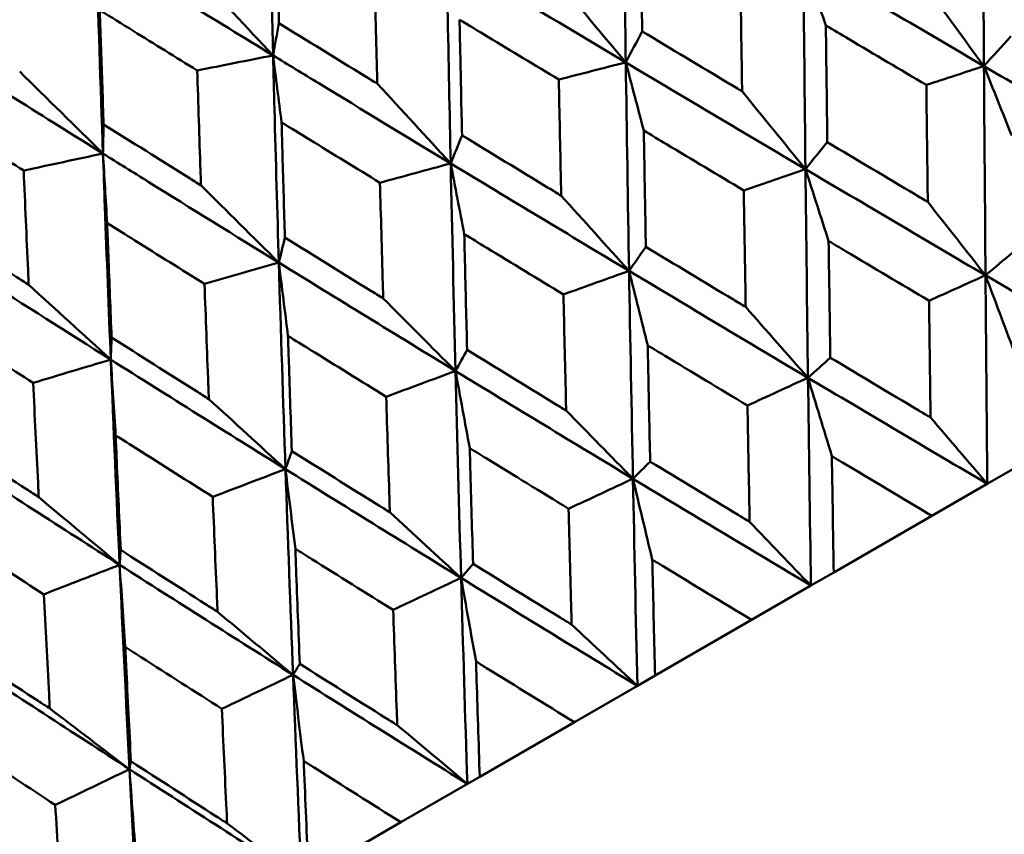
# Model space of a CAD drawing. Header units: millimetres. Extents: x 626 to 2725, y 57 to 2097.
# Tile 74 of 133: x 966.96 to 972.74, y 128.42 to 133.2. Entities that reach past the tile are written whole.
import ezdxf

# ---------------------------------------------------------------- set-up
doc = ezdxf.new("R2010")
doc.units = ezdxf.units.MM
doc.header["$LTSCALE"] = 10
doc.layers.add('Widoczne (ISO)', color=7, linetype='Continuous', lineweight=50)

msp = doc.modelspace()

# ---------------------------------------------------------------- linework, layer by layer
at = {"layer": 'Widoczne (ISO)'}
for p, q in [((972.8051, 130.5681), (972.6414, 130.4735)), ((972.6414, 130.4735), (972.316, 130.2857)), ((971.7399, 129.9531), (972.316, 130.2857)), ((969.5521, 129.9212), (969.6224, 130.0037)), ((971.7399, 129.9531), (971.606, 129.8758)), ((971.606, 129.8758), (971.2576, 129.6746)), ((970.6908, 129.3474), (971.2576, 129.6746)), ((970.6908, 129.3474), (970.5872, 129.2876)), ((970.5872, 129.2876), (970.2172, 129.0739)), ((969.6618, 128.7533), (970.2172, 129.0739)), ((969.6618, 128.7533), (969.5891, 128.7113)), ((969.5891, 128.7113), (969.1988, 128.486)), ((968.6571, 128.1732), (969.1988, 128.486))]:
    msp.add_line(p, q, dxfattribs=at)
msp.add_circle((990.3219, 107.1577), 50, dxfattribs=at)
msp.add_arc((990.0558, 107.6188), 22.5, 160.21496, 79.78504, dxfattribs=at)
for points in [[(968.4482, 132.99), (968.4378, 133.3961), (968.4282, 133.8027), (968.4195, 134.2098)], [(972.6216, 132.9273), (972.6188, 133.3376), (972.6162, 133.748), (972.6138, 134.1585)], [(967.4499, 132.4136), (967.4356, 132.8175), (967.4224, 133.222), (967.4102, 133.6271)], [(968.4482, 132.99), (968.1015, 133.2019), (967.7554, 133.4143), (967.4102, 133.6271)], [(971.5738, 132.3223), (971.5692, 132.7315), (971.565, 133.1411), (971.5611, 133.5507)], [(972.6216, 132.9273), (972.2677, 133.1348), (971.9142, 133.3427), (971.5611, 133.5507)], [(971.6936, 133.1656), (971.6493, 133.2942), (971.6052, 133.4225), (971.5611, 133.5507)], [(967.9848, 133.4861), (968.1394, 133.3202), (968.2939, 133.1548), (968.4482, 132.99)], [(970.1143, 133.4327), (970.2493, 133.271), (970.3842, 133.1097), (970.5189, 132.949)], [(972.2766, 133.3998), (972.3918, 133.2418), (972.5068, 133.0843), (972.6216, 132.9273)], [(968.4482, 132.99), (968.4598, 133.0529), (968.4713, 133.1159), (968.4829, 133.1788)], [(970.5189, 132.949), (970.551, 133.0097), (970.5832, 133.0704), (970.6153, 133.1311)], [(972.6216, 132.9273), (972.6741, 132.9856), (972.7266, 133.044), (972.7791, 133.1023)], [(967.4499, 132.4136), (967.1068, 132.6276), (966.7647, 132.8423), (966.4235, 133.0575)], [(968.4482, 132.99), (968.2999, 132.9606), (968.1515, 132.9312), (968.003, 132.9018)], [(968.4984, 132.5966), (968.4815, 132.7279), (968.4648, 132.859), (968.4482, 132.99)], [(970.5189, 132.949), (970.3879, 132.9155), (970.2568, 132.882), (970.1258, 132.8485)], [(970.5384, 131.7245), (970.5313, 132.1323), (970.5249, 132.5406), (970.5189, 132.949)], [(971.5738, 132.3223), (971.2215, 132.5308), (970.8699, 132.7398), (970.5189, 132.949)], [(970.6247, 132.5485), (970.5893, 132.6822), (970.5541, 132.8157), (970.5189, 132.949)], [(966.961, 132.895), (967.124, 132.7339), (967.287, 132.5735), (967.4499, 132.4136)], [(972.6216, 132.9273), (972.5089, 132.8903), (972.3962, 132.8532), (972.2835, 132.8162)], [(972.6308, 131.6986), (972.6275, 132.1079), (972.6245, 132.5175), (972.6216, 132.9273)], [(972.7845, 132.5201), (972.7301, 132.6561), (972.6758, 132.7918), (972.6216, 132.9273)], [(973.6834, 132.3063), (973.3291, 132.513), (972.9752, 132.72), (972.6216, 132.9273)], [(969.0603, 132.8242), (969.2041, 132.6675), (969.3477, 132.5113), (969.4912, 132.3557)], [(971.2019, 132.7793), (971.326, 132.6265), (971.45, 132.4742), (971.5738, 132.3223)], [(967.4499, 132.4136), (967.4512, 132.4706), (967.4525, 132.5277), (967.4538, 132.5847)], [(969.4912, 132.3557), (969.5133, 132.4106), (969.5354, 132.4655), (969.5576, 132.5204)], [(971.5738, 132.3223), (971.6165, 132.375), (971.6593, 132.4278), (971.702, 132.4805)], [(967.4499, 132.4136), (967.2948, 132.3804), (967.1398, 132.3471), (966.9847, 132.3139)], [(967.4746, 132.0055), (967.4662, 132.1417), (967.458, 132.2777), (967.4499, 132.4136)], [(969.4912, 132.3557), (969.3528, 132.3179), (969.2143, 132.2801), (969.0759, 132.2423)], [(969.5195, 131.1363), (969.5094, 131.5423), (969.5, 131.9488), (969.4912, 132.3557)], [(970.5384, 131.7245), (970.1885, 131.9344), (969.8395, 132.1449), (969.4912, 132.3557)], [(969.5708, 131.9401), (969.5442, 132.0788), (969.5176, 132.2173), (969.4912, 132.3557)], [(971.5738, 132.3223), (971.4529, 132.2806), (971.3321, 132.2389), (971.2113, 132.1972)], [(971.5887, 131.097), (971.5833, 131.505), (971.5783, 131.9135), (971.5738, 132.3223)], [(971.7098, 131.8997), (971.6643, 132.0407), (971.6189, 132.1816), (971.5738, 132.3223)], [(972.6308, 131.6986), (972.278, 131.9061), (971.9256, 132.114), (971.5738, 132.3223)], [(968.0255, 132.2268), (968.1778, 132.075), (968.33, 131.9237), (968.4822, 131.7731)], [(970.14, 132.1662), (970.2729, 132.0185), (970.4057, 131.8713), (970.5384, 131.7245)], [(972.2918, 132.1295), (972.405, 131.9855), (972.518, 131.8418), (972.6308, 131.6986)], [(968.4822, 131.7731), (968.4941, 131.8221), (968.506, 131.8712), (968.518, 131.9202)], [(970.5384, 131.7245), (970.5712, 131.7715), (970.604, 131.8185), (970.6368, 131.8655)], [(972.6308, 131.6986), (972.6843, 131.7435), (972.7378, 131.7884), (972.7913, 131.8333)], [(968.4822, 131.7731), (968.3368, 131.7313), (968.1914, 131.6895), (968.046, 131.6477)], [(968.5213, 130.56), (968.5074, 130.9638), (968.4943, 131.3682), (968.4822, 131.7731)], [(969.5195, 131.1363), (969.1728, 131.348), (968.827, 131.5603), (968.4822, 131.7731)], [(968.536, 131.3426), (968.5179, 131.4862), (968.5, 131.6297), (968.4822, 131.7731)], [(970.5384, 131.7245), (970.4099, 131.6784), (970.2814, 131.6323), (970.153, 131.5862)], [(970.5611, 130.5037), (970.553, 130.9102), (970.5454, 131.3172), (970.5384, 131.7245)], [(970.6479, 131.2866), (970.6112, 131.4327), (970.5747, 131.5787), (970.5384, 131.7245)], [(971.5887, 131.097), (971.2379, 131.3056), (970.8878, 131.5148), (970.5384, 131.7245)], [(972.6308, 131.6986), (972.5202, 131.6488), (972.4097, 131.599), (972.2991, 131.5491)], [(973.6892, 131.0785), (973.336, 131.2847), (972.9832, 131.4915), (972.6308, 131.6986)], [(972.7974, 131.2537), (972.7417, 131.4022), (972.6862, 131.5506), (972.6308, 131.6986)], [(972.6414, 130.4735), (972.6376, 130.8815), (972.6341, 131.2899), (972.6308, 131.6986)], [(967.0138, 131.6427), (967.1745, 131.4957), (967.3351, 131.3493), (967.4957, 131.2035)], [(969.0952, 131.5629), (969.2367, 131.4202), (969.3782, 131.278), (969.5195, 131.1363)], [(971.223, 131.5124), (971.345, 131.3735), (971.4669, 131.235), (971.5887, 131.097)], [(967.4957, 131.2035), (967.4973, 131.2466), (967.4989, 131.2897), (967.5006, 131.3328)], [(969.5195, 131.1363), (969.5422, 131.1775), (969.5649, 131.2186), (969.5877, 131.2598)], [(971.5887, 131.097), (971.6323, 131.1362), (971.676, 131.1754), (971.7197, 131.2146)], [(967.4957, 131.2035), (967.3439, 131.158), (967.192, 131.1125), (967.0402, 131.067)], [(967.5476, 129.9978), (967.5292, 130.3991), (967.5119, 130.801), (967.4957, 131.2035)], [(968.5213, 130.56), (968.1783, 130.7738), (967.8364, 130.9884), (967.4957, 131.2035)], [(967.5243, 130.7585), (967.5146, 130.907), (967.505, 131.0553), (967.4957, 131.2035)], [(969.5195, 131.1363), (969.3839, 131.086), (969.2482, 131.0358), (969.1125, 130.9855)], [(969.5521, 129.9212), (969.5405, 130.3256), (969.5297, 130.7307), (969.5195, 131.1363)], [(969.603, 130.6833), (969.575, 130.8345), (969.5472, 130.9855), (969.5195, 131.1363)], [(970.5611, 130.5037), (970.2131, 130.714), (969.8659, 130.9248), (969.5195, 131.1363)], [(971.5887, 131.097), (971.4702, 131.0426), (971.3518, 130.9882), (971.2333, 130.9338)], [(972.6414, 130.4735), (972.2899, 130.6808), (971.939, 130.8886), (971.5887, 131.097)], [(971.7286, 130.6366), (971.6818, 130.7903), (971.6351, 130.9437), (971.5887, 131.097)], [(971.606, 129.8758), (971.5998, 130.2823), (971.5941, 130.6895), (971.5887, 131.097)], [(968.0714, 130.9719), (968.2214, 130.834), (968.3714, 130.6967), (968.5213, 130.56)], [(970.169, 130.9039), (970.2998, 130.7701), (970.4305, 130.6367), (970.5611, 130.5037)], [(972.3081, 130.8634), (972.4193, 130.733), (972.5304, 130.6031), (972.6414, 130.4735)], [(967.5476, 129.9978), (967.209, 130.2142), (966.8717, 130.4314), (966.5356, 130.6493)], [(968.5213, 130.56), (968.5338, 130.5952), (968.5462, 130.6305), (968.5587, 130.6657)], [(970.5611, 130.5037), (970.5947, 130.5371), (970.6283, 130.5705), (970.662, 130.6039)], [(968.5213, 130.56), (968.3789, 130.5058), (968.2366, 130.4517), (968.0942, 130.3975)], [(968.5657, 129.3517), (968.55, 129.7538), (968.5352, 130.1566), (968.5213, 130.56)], [(968.5792, 130.0922), (968.5597, 130.2483), (968.5404, 130.4042), (968.5213, 130.56)], [(969.5521, 129.9212), (969.2075, 130.1334), (968.8639, 130.3463), (968.5213, 130.56)], [(970.5611, 130.5037), (970.4352, 130.445), (970.3093, 130.3863), (970.1834, 130.3276)], [(971.606, 129.8758), (971.257, 130.0844), (970.9087, 130.2937), (970.5611, 130.5037)], [(970.6747, 130.0281), (970.6366, 130.1869), (970.5988, 130.3454), (970.5611, 130.5037)], [(970.5872, 129.2876), (970.578, 129.6924), (970.5692, 130.0978), (970.5611, 130.5037)], [(967.0728, 130.3953), (967.2311, 130.2623), (967.3894, 130.1298), (967.5476, 129.9978)], [(969.1342, 130.3065), (969.2736, 130.1776), (969.4129, 130.0491), (969.5521, 129.9212)], [(971.2462, 130.2503), (971.3663, 130.125), (971.4862, 130.0002), (971.606, 129.8758)], [(967.5476, 129.9978), (967.5497, 130.0271), (967.5518, 130.0563), (967.5539, 130.0856)], [(967.5476, 129.9978), (967.3991, 129.9401), (967.2505, 129.8824), (967.1019, 129.8246)], [(967.6058, 128.7974), (967.5853, 129.1968), (967.566, 129.597), (967.5476, 129.9978)], [(967.5806, 129.5157), (967.5694, 129.6766), (967.5584, 129.8373), (967.5476, 129.9978)], [(968.5657, 129.3517), (968.2252, 129.5662), (967.8858, 129.7816), (967.5476, 129.9978)], [(969.5521, 129.9212), (969.4193, 129.8584), (969.2864, 129.7957), (969.1535, 129.733)], [(970.5872, 129.2876), (970.2413, 129.498), (969.8962, 129.7092), (969.5521, 129.9212)], [(969.6398, 129.4307), (969.6104, 129.5944), (969.5812, 129.7579), (969.5521, 129.9212)], [(969.5891, 128.7113), (969.576, 129.1139), (969.5637, 129.5172), (969.5521, 129.9212)], [(968.1225, 129.7224), (968.2703, 129.5983), (968.418, 129.4747), (968.5657, 129.3517)], [(970.2013, 129.647), (970.33, 129.5268), (970.4587, 129.407), (970.5872, 129.2876)], [(967.6058, 128.7974), (967.27, 129.0148), (966.9355, 129.233), (966.6023, 129.452)], [(968.5657, 129.3517), (968.5788, 129.3732), (968.5919, 129.3948), (968.605, 129.4163)], [(968.5657, 129.3517), (968.4264, 129.2852), (968.287, 129.2187), (968.1477, 129.1523)], [(969.5891, 128.7113), (969.2469, 128.9239), (968.9058, 129.1374), (968.5657, 129.3517)], [(968.6281, 128.8466), (968.6071, 129.0151), (968.5863, 129.1835), (968.5657, 129.3517)], [(968.6154, 128.1491), (968.5979, 128.5492), (968.5814, 128.9501), (968.5657, 129.3517)], [(967.138, 129.1539), (967.2939, 129.0346), (967.4499, 128.9158), (967.6058, 128.7974)], [(969.1775, 129.0559), (969.3148, 128.9406), (969.452, 128.8257), (969.5891, 128.7113)], [(967.6058, 128.7974), (967.6085, 128.813), (967.6112, 128.8286), (967.6139, 128.8441)], [(967.6058, 128.7974), (967.4605, 128.7275), (967.3152, 128.6577), (967.1699, 128.5878)], [(968.6154, 128.1491), (968.2777, 128.3643), (967.9411, 128.5804), (967.6058, 128.7974)], [(967.6436, 128.2781), (967.6308, 128.4514), (967.6182, 128.6245), (967.6058, 128.7974)], [(967.6701, 127.6034), (967.6476, 128.0005), (967.6262, 128.3986), (967.6058, 128.7974)], [(968.1789, 128.4794), (968.3245, 128.3689), (968.47, 128.2588), (968.6154, 128.1491)]]:
    msp.add_open_spline(points, degree=3, dxfattribs=at)
for points, knots in [([(970.5189, 132.949), (970.5145, 133.2525), (970.5104, 133.5561), (970.5053, 133.9653), (970.504, 134.0707), (970.5028, 134.1762)], [0.3692784, 0.3692784, 0.3692784, 0.3692784, 0.4608442, 0.4608442, 0.492629, 0.492629, 0.492629, 0.492629]), ([(968.4664, 133.8531), (968.4682, 133.776), (968.47, 133.6989), (968.4754, 133.4741), (968.4791, 133.3264), (968.4829, 133.1788)], [0.03825175, 0.03825175, 0.03825175, 0.03825175, 0.06160817, 0.06160817, 0.10638617, 0.10638617, 0.10638617, 0.10638617]), ([(970.6052, 133.8129), (970.6061, 133.7482), (970.607, 133.6835), (970.6103, 133.4562), (970.6128, 133.2936), (970.6153, 133.1311)], [0.04208868, 0.04208868, 0.04208868, 0.04208868, 0.06158988, 0.06158988, 0.11059803, 0.11059803, 0.11059803, 0.11059803]), ([(969.4912, 132.3557), (969.4848, 132.658), (969.4787, 132.9605), (969.471, 133.3681), (969.4691, 133.4732), (969.4672, 133.5783)], [0.3692784, 0.3692784, 0.3692784, 0.3692784, 0.4608442, 0.4608442, 0.492629, 0.492629, 0.492629, 0.492629]), ([(970.5189, 132.949), (970.2582, 133.1045), (969.9978, 133.2602), (969.6476, 133.4701), (969.5574, 133.5242), (969.4672, 133.5783)], [0.3692784, 0.3692784, 0.3692784, 0.3692784, 0.4608442, 0.4608442, 0.492629, 0.492629, 0.492629, 0.492629]), ([(969.0603, 132.8242), (969.0596, 132.8533), (969.0588, 132.8824), (969.053, 133.1083), (969.0481, 133.3053), (969.0434, 133.5025)], [0.07138254, 0.07138254, 0.07138254, 0.07138254, 0.08018544, 0.08018544, 0.13983561, 0.13983561, 0.13983561, 0.13983561]), ([(971.2019, 132.7793), (971.2015, 132.8082), (971.201, 132.8371), (971.1975, 133.0652), (971.1945, 133.2645), (971.1915, 133.4638)], [0.06686277, 0.06686277, 0.06686277, 0.06686277, 0.07557848, 0.07557848, 0.13558897, 0.13558897, 0.13558897, 0.13558897]), ([(968.003, 132.9018), (967.8777, 132.9792), (967.7524, 133.0567), (967.562, 133.1746), (967.4967, 133.2151), (967.4315, 133.2556)], [0.01681985, 0.01681985, 0.01681985, 0.01681985, 0.06159108, 0.06159108, 0.08495433, 0.08495433, 0.08495433, 0.08495433]), ([(967.4315, 133.2556), (967.434, 133.1789), (967.4364, 133.1022), (967.4438, 132.8785), (967.4487, 132.7316), (967.4538, 132.5847)], [0.03825175, 0.03825175, 0.03825175, 0.03825175, 0.06160817, 0.06160817, 0.10638617, 0.10638617, 0.10638617, 0.10638617]), ([(968.4829, 133.1788), (968.6503, 133.0757), (968.818, 132.9727), (969.0107, 132.8547), (969.0355, 132.8395), (969.0603, 132.8242)], [0.02053386, 0.02053386, 0.02053386, 0.02053386, 0.08016461, 0.08016461, 0.08898694, 0.08898694, 0.08898694, 0.08898694]), ([(970.1258, 132.8485), (969.9867, 132.9322), (969.8478, 133.0159), (969.6538, 133.1331), (969.5985, 133.1664), (969.5433, 133.1998)], [0.01259731, 0.01259731, 0.01259731, 0.01259731, 0.06159863, 0.06159863, 0.08110666, 0.08110666, 0.08110666, 0.08110666]), ([(969.5433, 133.1998), (969.5446, 133.1353), (969.5459, 133.0708), (969.5506, 132.8443), (969.554, 132.6823), (969.5576, 132.5204)], [0.04208868, 0.04208868, 0.04208868, 0.04208868, 0.06158988, 0.06158988, 0.11059803, 0.11059803, 0.11059803, 0.11059803]), ([(970.6153, 133.1311), (970.7858, 133.0286), (970.9565, 132.9262), (971.1522, 132.809), (971.1771, 132.7942), (971.2019, 132.7793)], [0.01556037, 0.01556037, 0.01556037, 0.01556037, 0.07555527, 0.07555527, 0.08428623, 0.08428623, 0.08428623, 0.08428623]), ([(972.2835, 132.8162), (972.1313, 132.9062), (971.9792, 132.9963), (971.7826, 133.1128), (971.7381, 133.1392), (971.6936, 133.1656)], [0.00838421, 0.00838421, 0.00838421, 0.00838421, 0.06155515, 0.06155515, 0.07712864, 0.07712864, 0.07712864, 0.07712864]), ([(971.6936, 133.1656), (971.6942, 133.1139), (971.6948, 133.0622), (971.6976, 132.8338), (971.6998, 132.6571), (971.702, 132.4805)], [0.04598621, 0.04598621, 0.04598621, 0.04598621, 0.06155279, 0.06155279, 0.11473062, 0.11473062, 0.11473062, 0.11473062]), ([(968.4822, 131.7731), (968.4731, 132.0739), (968.4646, 132.3749), (968.4537, 132.7808), (968.4509, 132.8854), (968.4482, 132.99)], [0.3692784, 0.3692784, 0.3692784, 0.3692784, 0.4608442, 0.4608442, 0.492629, 0.492629, 0.492629, 0.492629]), ([(969.4912, 132.3557), (969.2325, 132.5123), (968.9743, 132.6692), (968.627, 132.8809), (968.5376, 132.9354), (968.4482, 132.99)], [0.3692784, 0.3692784, 0.3692784, 0.3692784, 0.4608442, 0.4608442, 0.492629, 0.492629, 0.492629, 0.492629]), ([(968.0255, 132.2268), (968.0245, 132.2557), (968.0235, 132.2846), (968.0158, 132.5095), (968.0093, 132.7056), (968.003, 132.9018)], [0.07138254, 0.07138254, 0.07138254, 0.07138254, 0.08018544, 0.08018544, 0.13983561, 0.13983561, 0.13983561, 0.13983561]), ([(970.14, 132.1662), (970.1394, 132.195), (970.1388, 132.2239), (970.1339, 132.4512), (970.1298, 132.6498), (970.1258, 132.8485)], [0.06686277, 0.06686277, 0.06686277, 0.06686277, 0.07557848, 0.07557848, 0.13558897, 0.13558897, 0.13558897, 0.13558897]), ([(972.2918, 132.1295), (972.2914, 132.1575), (972.2911, 132.1856), (972.2883, 132.4144), (972.2858, 132.6153), (972.2835, 132.8162)], [0.06241522, 0.06241522, 0.06241522, 0.06241522, 0.0708546, 0.0708546, 0.13127416, 0.13127416, 0.13127416, 0.13127416]), ([(966.9847, 132.3139), (966.8608, 132.3921), (966.737, 132.4704), (966.5488, 132.5897), (966.4843, 132.6306), (966.4198, 132.6715)], [0.01681985, 0.01681985, 0.01681985, 0.01681985, 0.06159108, 0.06159108, 0.08495433, 0.08495433, 0.08495433, 0.08495433]), ([(969.0759, 132.2423), (968.938, 132.3267), (968.8003, 132.4111), (968.6079, 132.5292), (968.5531, 132.5629), (968.4984, 132.5966)], [0.01259731, 0.01259731, 0.01259731, 0.01259731, 0.06159863, 0.06159863, 0.08110666, 0.08110666, 0.08110666, 0.08110666]), ([(968.4984, 132.5966), (968.5002, 132.5323), (968.502, 132.4681), (968.5084, 132.2426), (968.5131, 132.0814), (968.518, 131.9202)], [0.04208868, 0.04208868, 0.04208868, 0.04208868, 0.06158988, 0.06158988, 0.11059803, 0.11059803, 0.11059803, 0.11059803]), ([(967.4538, 132.5847), (967.6196, 132.4806), (967.7855, 132.3767), (967.9763, 132.2575), (968.0009, 132.2421), (968.0255, 132.2268)], [0.02053386, 0.02053386, 0.02053386, 0.02053386, 0.08016461, 0.08016461, 0.08898694, 0.08898694, 0.08898694, 0.08898694]), ([(971.2113, 132.1972), (971.0599, 132.2877), (970.9087, 132.3783), (970.7133, 132.4954), (970.669, 132.522), (970.6247, 132.5485)], [0.00838421, 0.00838421, 0.00838421, 0.00838421, 0.06155515, 0.06155515, 0.07712864, 0.07712864, 0.07712864, 0.07712864]), ([(970.6247, 132.5485), (970.6256, 132.497), (970.6265, 132.4454), (970.6304, 132.2177), (970.6336, 132.0415), (970.6368, 131.8655)], [0.04598621, 0.04598621, 0.04598621, 0.04598621, 0.06155279, 0.06155279, 0.11473062, 0.11473062, 0.11473062, 0.11473062]), ([(969.5576, 132.5204), (969.7269, 132.4172), (969.8963, 132.3141), (970.0907, 132.1962), (970.1154, 132.1812), (970.14, 132.1662)], [0.01556037, 0.01556037, 0.01556037, 0.01556037, 0.07555527, 0.07555527, 0.08428623, 0.08428623, 0.08428623, 0.08428623]), ([(971.702, 132.4805), (971.8743, 132.3778), (972.0468, 132.2751), (972.2435, 132.1582), (972.2676, 132.1438), (972.2918, 132.1295)], [0.01044349, 0.01044349, 0.01044349, 0.01044349, 0.07085106, 0.07085106, 0.07930241, 0.07930241, 0.07930241, 0.07930241]), ([(967.4957, 131.2035), (967.4836, 131.5026), (967.472, 131.8019), (967.4573, 132.2055), (967.4535, 132.3095), (967.4499, 132.4136)], [0.3692784, 0.3692784, 0.3692784, 0.3692784, 0.4608442, 0.4608442, 0.492629, 0.492629, 0.492629, 0.492629]), ([(968.4822, 131.7731), (968.226, 131.9312), (967.9703, 132.0896), (967.6268, 132.3033), (967.5383, 132.3585), (967.4499, 132.4136)], [0.3692784, 0.3692784, 0.3692784, 0.3692784, 0.4608442, 0.4608442, 0.492629, 0.492629, 0.492629, 0.492629]), ([(967.0138, 131.6427), (967.0125, 131.6714), (967.0112, 131.7002), (967.0013, 131.9238), (966.9929, 132.1188), (966.9847, 132.3139)], [0.07138254, 0.07138254, 0.07138254, 0.07138254, 0.08018544, 0.08018544, 0.13983561, 0.13983561, 0.13983561, 0.13983561]), ([(969.0952, 131.5629), (969.0943, 131.5916), (969.0935, 131.6203), (969.0869, 131.8467), (969.0813, 132.0444), (969.0759, 132.2423)], [0.06686277, 0.06686277, 0.06686277, 0.06686277, 0.07557848, 0.07557848, 0.13558897, 0.13558897, 0.13558897, 0.13558897]), ([(971.223, 131.5124), (971.2225, 131.5404), (971.222, 131.5683), (971.218, 131.7965), (971.2146, 131.9968), (971.2113, 132.1972)], [0.06241522, 0.06241522, 0.06241522, 0.06241522, 0.0708546, 0.0708546, 0.13127416, 0.13127416, 0.13127416, 0.13127416]), ([(966.449, 132.0046), (966.6127, 131.8993), (966.7767, 131.7942), (966.9652, 131.6737), (966.9895, 131.6582), (967.0138, 131.6427)], [0.02053386, 0.02053386, 0.02053386, 0.02053386, 0.08016461, 0.08016461, 0.08898694, 0.08898694, 0.08898694, 0.08898694]), ([(968.046, 131.6477), (967.9096, 131.7329), (967.7733, 131.8182), (967.5829, 131.9375), (967.5288, 131.9715), (967.4746, 132.0055)], [0.01259731, 0.01259731, 0.01259731, 0.01259731, 0.06159863, 0.06159863, 0.08110666, 0.08110666, 0.08110666, 0.08110666]), ([(967.4746, 132.0055), (967.477, 131.9416), (967.4794, 131.8777), (967.4879, 131.6534), (967.4942, 131.4931), (967.5006, 131.3328)], [0.04208868, 0.04208868, 0.04208868, 0.04208868, 0.06158988, 0.06158988, 0.11059803, 0.11059803, 0.11059803, 0.11059803]), ([(968.518, 131.9202), (968.6857, 131.8161), (968.8536, 131.7121), (969.0462, 131.5931), (969.0707, 131.578), (969.0952, 131.5629)], [0.01556037, 0.01556037, 0.01556037, 0.01556037, 0.07555527, 0.07555527, 0.08428623, 0.08428623, 0.08428623, 0.08428623]), ([(970.153, 131.5862), (970.0027, 131.6773), (969.8526, 131.7685), (969.6587, 131.8866), (969.6147, 131.9133), (969.5708, 131.9401)], [0.00838421, 0.00838421, 0.00838421, 0.00838421, 0.06155515, 0.06155515, 0.07712864, 0.07712864, 0.07712864, 0.07712864]), ([(969.5708, 131.9401), (969.5721, 131.8887), (969.5733, 131.8373), (969.5788, 131.6105), (969.5831, 131.4351), (969.5877, 131.2598)], [0.04598621, 0.04598621, 0.04598621, 0.04598621, 0.06155279, 0.06155279, 0.11473062, 0.11473062, 0.11473062, 0.11473062]), ([(967.4957, 131.2035), (967.2425, 131.3634), (966.9899, 131.5236), (966.6507, 131.7398), (966.5633, 131.7956), (966.476, 131.8514)], [0.3692784, 0.3692784, 0.3692784, 0.3692784, 0.4608442, 0.4608442, 0.492629, 0.492629, 0.492629, 0.492629]), ([(970.6368, 131.8655), (970.808, 131.7621), (970.9794, 131.6588), (971.1749, 131.5413), (971.1989, 131.5268), (971.223, 131.5124)], [0.01044349, 0.01044349, 0.01044349, 0.01044349, 0.07085106, 0.07085106, 0.07930241, 0.07930241, 0.07930241, 0.07930241]), ([(971.7098, 131.8997), (971.7103, 131.8614), (971.7109, 131.823), (971.7141, 131.5946), (971.7168, 131.4046), (971.7197, 131.2146)], [0.04993807, 0.04993807, 0.04993807, 0.04993807, 0.0614821, 0.0614821, 0.11877783, 0.11877783, 0.11877783, 0.11877783]), ([(972.2991, 131.5491), (972.1355, 131.6463), (971.972, 131.7435), (971.7757, 131.8604), (971.7427, 131.88), (971.7098, 131.8997)], [0.00418374, 0.00418374, 0.00418374, 0.00418374, 0.06147247, 0.06147247, 0.07302352, 0.07302352, 0.07302352, 0.07302352]), ([(968.0714, 130.9719), (968.0703, 131.0004), (968.0692, 131.029), (968.0605, 131.2541), (968.0532, 131.4509), (968.046, 131.6477)], [0.06686277, 0.06686277, 0.06686277, 0.06686277, 0.07557848, 0.07557848, 0.13558897, 0.13558897, 0.13558897, 0.13558897]), ([(970.169, 130.9039), (970.1684, 130.9318), (970.1677, 130.9596), (970.1622, 131.1869), (970.1575, 131.3865), (970.153, 131.5862)], [0.06241522, 0.06241522, 0.06241522, 0.06241522, 0.0708546, 0.0708546, 0.13127416, 0.13127416, 0.13127416, 0.13127416]), ([(972.3081, 130.8634), (972.3077, 130.8899), (972.3074, 130.9165), (972.3043, 131.1451), (972.3017, 131.3471), (972.2991, 131.5491)], [0.05804162, 0.05804162, 0.05804162, 0.05804162, 0.06605559, 0.06605559, 0.12689392, 0.12689392, 0.12689392, 0.12689392]), ([(967.0402, 131.067), (966.9055, 131.1532), (966.7709, 131.2394), (966.5829, 131.3601), (966.5295, 131.3945), (966.476, 131.4289)], [0.01259731, 0.01259731, 0.01259731, 0.01259731, 0.06159863, 0.06159863, 0.08110666, 0.08110666, 0.08110666, 0.08110666]), ([(967.5006, 131.3328), (967.6664, 131.2276), (967.8324, 131.1225), (968.023, 131.0024), (968.0472, 130.9871), (968.0714, 130.9719)], [0.01556037, 0.01556037, 0.01556037, 0.01556037, 0.07555527, 0.07555527, 0.08428623, 0.08428623, 0.08428623, 0.08428623]), ([(969.1125, 130.9855), (968.9637, 131.0774), (968.815, 131.1695), (968.6229, 131.2886), (968.5795, 131.3156), (968.536, 131.3426)], [0.00838421, 0.00838421, 0.00838421, 0.00838421, 0.06155515, 0.06155515, 0.07712864, 0.07712864, 0.07712864, 0.07712864]), ([(968.536, 131.3426), (968.5376, 131.2915), (968.5393, 131.2403), (968.5467, 131.0146), (968.5526, 130.8401), (968.5587, 130.6657)], [0.04598621, 0.04598621, 0.04598621, 0.04598621, 0.06155279, 0.06155279, 0.11473062, 0.11473062, 0.11473062, 0.11473062]), ([(970.6479, 131.2866), (970.6487, 131.2484), (970.6494, 131.2102), (970.654, 130.9826), (970.6579, 130.7932), (970.662, 130.6039)], [0.04993807, 0.04993807, 0.04993807, 0.04993807, 0.0614821, 0.0614821, 0.11877783, 0.11877783, 0.11877783, 0.11877783]), ([(971.2333, 130.9338), (971.0707, 131.0315), (970.9083, 131.1294), (970.7133, 131.2471), (970.6806, 131.2668), (970.6479, 131.2866)], [0.00418374, 0.00418374, 0.00418374, 0.00418374, 0.06147247, 0.06147247, 0.07302352, 0.07302352, 0.07302352, 0.07302352]), ([(969.5877, 131.2598), (969.7574, 131.1556), (969.9274, 131.0515), (970.1214, 130.933), (970.1452, 130.9185), (970.169, 130.9039)], [0.01044349, 0.01044349, 0.01044349, 0.01044349, 0.07085106, 0.07085106, 0.07930241, 0.07930241, 0.07930241, 0.07930241]), ([(971.7197, 131.2146), (971.8928, 131.111), (972.066, 131.0075), (972.2623, 130.8906), (972.2852, 130.877), (972.3081, 130.8634)], [0.00523804, 0.00523804, 0.00523804, 0.00523804, 0.06606705, 0.06606705, 0.07409033, 0.07409033, 0.07409033, 0.07409033]), ([(967.0728, 130.3953), (967.0714, 130.4237), (967.0699, 130.452), (967.0589, 130.6758), (967.0494, 130.8713), (967.0402, 131.067)], [0.06686277, 0.06686277, 0.06686277, 0.06686277, 0.07557848, 0.07557848, 0.13558897, 0.13558897, 0.13558897, 0.13558897]), ([(969.1342, 130.3065), (969.1333, 130.3342), (969.1324, 130.3619), (969.125, 130.5881), (969.1187, 130.7867), (969.1125, 130.9855)], [0.06241522, 0.06241522, 0.06241522, 0.06241522, 0.0708546, 0.0708546, 0.13127416, 0.13127416, 0.13127416, 0.13127416]), ([(971.2462, 130.2503), (971.2457, 130.2768), (971.2452, 130.3033), (971.2408, 130.531), (971.237, 130.7324), (971.2333, 130.9338)], [0.05804162, 0.05804162, 0.05804162, 0.05804162, 0.06605559, 0.06605559, 0.12689392, 0.12689392, 0.12689392, 0.12689392]), ([(966.5094, 130.7606), (966.673, 130.6541), (966.8369, 130.5478), (967.025, 130.4262), (967.0489, 130.4107), (967.0728, 130.3953)], [0.01556037, 0.01556037, 0.01556037, 0.01556037, 0.07555527, 0.07555527, 0.08428623, 0.08428623, 0.08428623, 0.08428623]), ([(968.0942, 130.3975), (967.947, 130.4904), (967.8, 130.5835), (967.6102, 130.7039), (967.5673, 130.7312), (967.5243, 130.7585)], [0.00838421, 0.00838421, 0.00838421, 0.00838421, 0.06155515, 0.06155515, 0.07712864, 0.07712864, 0.07712864, 0.07712864]), ([(967.5243, 130.7585), (967.5265, 130.7077), (967.5286, 130.6568), (967.5383, 130.4324), (967.546, 130.259), (967.5539, 130.0856)], [0.04598621, 0.04598621, 0.04598621, 0.04598621, 0.06155279, 0.06155279, 0.11473062, 0.11473062, 0.11473062, 0.11473062]), ([(968.5587, 130.6657), (968.7267, 130.5605), (968.895, 130.4554), (969.087, 130.3358), (969.1106, 130.3211), (969.1342, 130.3065)], [0.01044349, 0.01044349, 0.01044349, 0.01044349, 0.07085106, 0.07085106, 0.07930241, 0.07930241, 0.07930241, 0.07930241]), ([(969.603, 130.6833), (969.604, 130.6453), (969.6051, 130.6073), (969.6114, 130.3807), (969.6168, 130.1921), (969.6224, 130.0037)], [0.04993807, 0.04993807, 0.04993807, 0.04993807, 0.0614821, 0.0614821, 0.11877783, 0.11877783, 0.11877783, 0.11877783]), ([(970.1834, 130.3276), (970.0222, 130.4261), (969.8611, 130.5248), (969.6678, 130.6435), (969.6354, 130.6634), (969.603, 130.6833)], [0.00418374, 0.00418374, 0.00418374, 0.00418374, 0.06147247, 0.06147247, 0.07302352, 0.07302352, 0.07302352, 0.07302352]), ([(972.316, 130.2857), (972.1412, 130.3899), (971.9666, 130.4942), (971.7709, 130.6113), (971.7498, 130.6239), (971.7286, 130.6366)], [0, 0, 0, 0, 0.06135239, 0.06135239, 0.06879633, 0.06879633, 0.06879633, 0.06879633]), ([(971.7286, 130.6366), (971.729, 130.612), (971.7294, 130.5873), (971.7331, 130.3594), (971.7364, 130.1562), (971.7399, 129.9531)], [0.05393723, 0.05393723, 0.05393723, 0.05393723, 0.06137399, 0.06137399, 0.12273355, 0.12273355, 0.12273355, 0.12273355]), ([(970.662, 130.6039), (970.8338, 130.4996), (971.0058, 130.3954), (971.2008, 130.2777), (971.2235, 130.264), (971.2462, 130.2503)], [0.00523804, 0.00523804, 0.00523804, 0.00523804, 0.06606705, 0.06606705, 0.07409033, 0.07409033, 0.07409033, 0.07409033]), ([(968.1225, 129.7224), (968.1213, 129.7499), (968.1201, 129.7775), (968.1105, 130.0024), (968.1022, 130.1999), (968.0942, 130.3975)], [0.06241522, 0.06241522, 0.06241522, 0.06241522, 0.0708546, 0.0708546, 0.13127416, 0.13127416, 0.13127416, 0.13127416]), ([(970.2013, 129.647), (970.2006, 129.6734), (970.1999, 129.6998), (970.1938, 129.9265), (970.1885, 130.127), (970.1834, 130.3276)], [0.05804162, 0.05804162, 0.05804162, 0.05804162, 0.06605559, 0.06605559, 0.12689392, 0.12689392, 0.12689392, 0.12689392]), ([(967.1019, 129.8246), (966.9567, 129.9187), (966.8117, 130.0129), (966.6245, 130.1348), (966.5821, 130.1624), (966.5398, 130.1901)], [0.00838421, 0.00838421, 0.00838421, 0.00838421, 0.06155515, 0.06155515, 0.07712864, 0.07712864, 0.07712864, 0.07712864]), ([(967.5539, 130.0856), (967.7199, 129.9792), (967.8861, 129.8729), (968.0759, 129.752), (968.0992, 129.7372), (968.1225, 129.7224)], [0.01044349, 0.01044349, 0.01044349, 0.01044349, 0.07085106, 0.07085106, 0.07930241, 0.07930241, 0.07930241, 0.07930241]), ([(968.5792, 130.0922), (968.5806, 130.0544), (968.582, 130.0166), (968.5904, 129.7912), (968.5976, 129.6037), (968.605, 129.4163)], [0.04993807, 0.04993807, 0.04993807, 0.04993807, 0.0614821, 0.0614821, 0.11877783, 0.11877783, 0.11877783, 0.11877783]), ([(969.1535, 129.733), (968.9939, 129.8325), (968.8346, 129.9321), (968.6434, 130.052), (968.6113, 130.0721), (968.5792, 130.0922)], [0.00418374, 0.00418374, 0.00418374, 0.00418374, 0.06147247, 0.06147247, 0.07302352, 0.07302352, 0.07302352, 0.07302352]), ([(969.6224, 130.0037), (969.7926, 129.8985), (969.9631, 129.7934), (970.1563, 129.6747), (970.1788, 129.6608), (970.2013, 129.647)], [0.00523804, 0.00523804, 0.00523804, 0.00523804, 0.06606705, 0.06606705, 0.07409033, 0.07409033, 0.07409033, 0.07409033]), ([(971.2576, 129.6746), (971.0841, 129.7796), (970.9108, 129.8846), (970.7167, 130.0026), (970.6957, 130.0154), (970.6747, 130.0281)], [0, 0, 0, 0, 0.06135239, 0.06135239, 0.06879633, 0.06879633, 0.06879633, 0.06879633]), ([(970.6747, 130.0281), (970.6752, 130.0036), (970.6758, 129.979), (970.681, 129.752), (970.6858, 129.5496), (970.6908, 129.3474)], [0.05393723, 0.05393723, 0.05393723, 0.05393723, 0.06137399, 0.06137399, 0.12273355, 0.12273355, 0.12273355, 0.12273355]), ([(967.138, 129.1539), (967.1365, 129.1813), (967.1349, 129.2087), (967.1227, 129.4321), (967.1122, 129.6283), (967.1019, 129.8246)], [0.06241522, 0.06241522, 0.06241522, 0.06241522, 0.0708546, 0.0708546, 0.13127416, 0.13127416, 0.13127416, 0.13127416]), ([(969.1775, 129.0559), (969.1766, 129.0822), (969.1756, 129.1084), (969.1674, 129.334), (969.1604, 129.5334), (969.1535, 129.733)], [0.05804162, 0.05804162, 0.05804162, 0.05804162, 0.06605559, 0.06605559, 0.12689392, 0.12689392, 0.12689392, 0.12689392]), ([(966.5774, 129.5218), (966.741, 129.414), (966.9048, 129.3064), (967.092, 129.184), (967.115, 129.169), (967.138, 129.1539)], [0.01044349, 0.01044349, 0.01044349, 0.01044349, 0.07085106, 0.07085106, 0.07930241, 0.07930241, 0.07930241, 0.07930241]), ([(967.5806, 129.5157), (967.5824, 129.4781), (967.5842, 129.4405), (967.5951, 129.2166), (967.6044, 129.0303), (967.6139, 128.8441)], [0.04993807, 0.04993807, 0.04993807, 0.04993807, 0.0614821, 0.0614821, 0.11877783, 0.11877783, 0.11877783, 0.11877783]), ([(968.1477, 129.1523), (967.9901, 129.2529), (967.8327, 129.3537), (967.6439, 129.475), (967.6123, 129.4953), (967.5806, 129.5157)], [0.00418374, 0.00418374, 0.00418374, 0.00418374, 0.06147247, 0.06147247, 0.07302352, 0.07302352, 0.07302352, 0.07302352]), ([(968.605, 129.4163), (968.7733, 129.31), (968.9419, 129.2038), (969.133, 129.0839), (969.1553, 129.0699), (969.1775, 129.0559)], [0.00523804, 0.00523804, 0.00523804, 0.00523804, 0.06606705, 0.06606705, 0.07409033, 0.07409033, 0.07409033, 0.07409033]), ([(970.2172, 129.0739), (970.0453, 129.1798), (969.8736, 129.2858), (969.6814, 129.4049), (969.6606, 129.4178), (969.6398, 129.4307)], [0, 0, 0, 0, 0.06135239, 0.06135239, 0.06879633, 0.06879633, 0.06879633, 0.06879633]), ([(969.6398, 129.4307), (969.6406, 129.4062), (969.6414, 129.3818), (969.6485, 129.1559), (969.6551, 128.9545), (969.6618, 128.7533)], [0.05393723, 0.05393723, 0.05393723, 0.05393723, 0.06137399, 0.06137399, 0.12273355, 0.12273355, 0.12273355, 0.12273355]), ([(968.1789, 128.4794), (968.1777, 128.5055), (968.1764, 128.5315), (968.1658, 128.7557), (968.1567, 128.9539), (968.1477, 129.1523)], [0.05804162, 0.05804162, 0.05804162, 0.05804162, 0.06605559, 0.06605559, 0.12689392, 0.12689392, 0.12689392, 0.12689392]), ([(967.1699, 128.5878), (967.0146, 128.6897), (966.8595, 128.7918), (966.6735, 128.9147), (966.6423, 128.9353), (966.6111, 128.9559)], [0.00418374, 0.00418374, 0.00418374, 0.00418374, 0.06147247, 0.06147247, 0.07302352, 0.07302352, 0.07302352, 0.07302352]), ([(967.6139, 128.8441), (967.78, 128.7365), (967.9463, 128.629), (968.135, 128.5076), (968.1569, 128.4935), (968.1789, 128.4794)], [0.00523804, 0.00523804, 0.00523804, 0.00523804, 0.06606705, 0.06606705, 0.07409033, 0.07409033, 0.07409033, 0.07409033]), ([(969.1988, 128.486), (969.0289, 128.593), (968.8592, 128.7001), (968.6692, 128.8205), (968.6487, 128.8335), (968.6281, 128.8466)], [0, 0, 0, 0, 0.06135239, 0.06135239, 0.06879633, 0.06879633, 0.06879633, 0.06879633]), ([(968.6281, 128.8466), (968.6292, 128.8223), (968.6302, 128.798), (968.6396, 128.5734), (968.6482, 128.3732), (968.6571, 128.1732)], [0.05393723, 0.05393723, 0.05393723, 0.05393723, 0.06137399, 0.06137399, 0.12273355, 0.12273355, 0.12273355, 0.12273355]), ([(967.2094, 127.9196), (967.2079, 127.9455), (967.2063, 127.9714), (967.1929, 128.194), (967.1813, 128.3908), (967.1699, 128.5878)], [0.05804162, 0.05804162, 0.05804162, 0.05804162, 0.06605559, 0.06605559, 0.12689392, 0.12689392, 0.12689392, 0.12689392])]:
    msp.add_open_spline(points, degree=3, knots=knots, dxfattribs=at)

doc.saveas('drawing.dxf')
